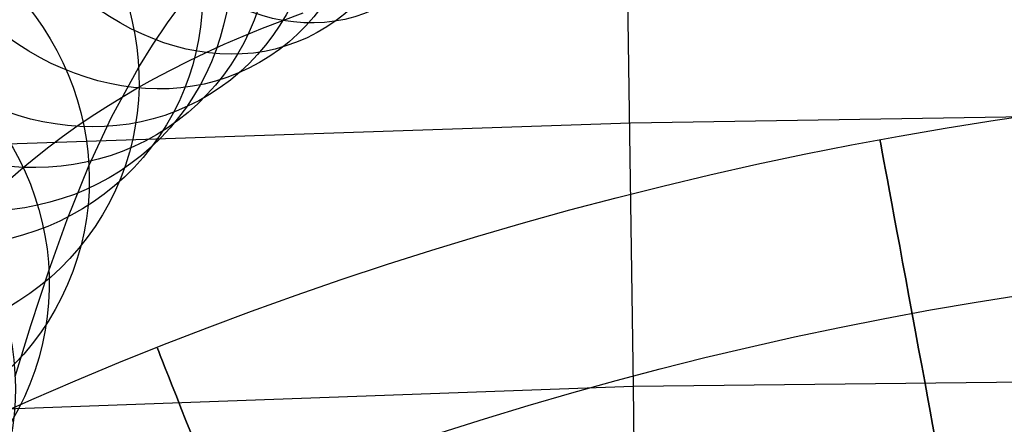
# Model space of a CAD drawing. Extents: x 66.1 to 118.8, y -25.4 to 29.7.
# Tile 17 of 29: x 81.5 to 87.1, y 20.6 to 22.9. Entities that reach past the tile are written whole.
import ezdxf

# ---------------------------------------------------------------- set-up
doc = ezdxf.new("R2010")
doc.units = 0
for name, color, linetype in [('LAYER_02', 110, 'CONTINUOUS'), ('LAYER_06', 254, 'CONTINUOUS'), ('PREDEFINITO', 7, 'CONTINUOUS')]:
    doc.layers.add(name, color=color, linetype=linetype)

msp = doc.modelspace()

# ---------------------------------------------------------------- linework, layer by layer
at = {"layer": 'LAYER_02'}
for p, q in [((82.3594, 22.8851, 76.5006), (82.4534, 23.0124, 76.9345)), ((83.012, 22.8984, 82.014), (83.128, 22.9411, 82.1333)), ((82.274, 22.7586, 76.0596), (82.3594, 22.8851, 76.5006)), ((82.8981, 22.8542, 81.8901), (83.012, 22.8984, 82.014)), ((82.7879, 22.8091, 81.7632), (82.8981, 22.8542, 81.8901)), ((82.5781, 22.7163, 81.5007), (82.6812, 22.7631, 81.6334)), ((82.6812, 22.7631, 81.6334), (82.7879, 22.8091, 81.7632)), ((82.1962, 22.6332, 75.6128), (82.274, 22.7586, 76.0596)), ((82.4757, 22.6672, 81.3611), (82.5781, 22.7163, 81.5007)), ((82.3769, 22.6174, 81.2187), (82.4757, 22.6672, 81.3611)), ((82.0417, 22.3504, 74.5683), (82.1962, 22.6332, 75.6128)), ((82.2818, 22.567, 81.0738), (82.3769, 22.6174, 81.2187)), ((82.1903, 22.516, 80.9264), (82.2818, 22.567, 81.0738)), ((82.0986, 22.4623, 80.77), (82.1903, 22.516, 80.9264)), ((82.0106, 22.4081, 80.6113), (82.0986, 22.4623, 80.77)), ((81.9264, 22.3536, 80.4504), (82.0106, 22.4081, 80.6113)), ((81.8458, 22.2988, 80.2877), (81.9264, 22.3536, 80.4504)), ((81.914, 22.0756, 73.5044), (82.0417, 22.3504, 74.5683)), ((81.7643, 22.2408, 80.1138), (81.8458, 22.2988, 80.2877)), ((81.6866, 22.1825, 79.938), (81.7643, 22.2408, 80.1138)), ((81.6124, 22.1242, 79.7605), (81.6866, 22.1825, 79.938)), ((81.5416, 22.0659, 79.5815), (81.6124, 22.1242, 79.7605)), ((81.4698, 22.0039, 79.3894), (81.5416, 22.0659, 79.5815)), ((81.7913, 21.7715, 72.2676), (81.914, 22.0756, 73.5044)), ((81.6874, 21.481, 71.0175), (81.7913, 21.7715, 72.2676)), ((81.5853, 21.1703, 69.5871), (81.6874, 21.481, 71.0175)), ((81.4955, 20.8819, 68.1465), (81.5853, 21.1703, 69.5871))]:
    msp.add_line(p, q, dxfattribs=at)
at = {"layer": 'LAYER_02', "extrusion": (0.650704, 0.245757, 0.718462)}
msp.add_circle((-6.4376, -5.1843, 118.5677), 1.5974, dxfattribs=at)
at = {"layer": 'LAYER_02', "extrusion": (0.565605, 0.263702, 0.781379)}
msp.add_circle((-12.8742, -15.8288, 116.3798), 1.5973, dxfattribs=at)
at = {"layer": 'LAYER_02', "extrusion": (0.481295, 0.274937, 0.832325)}
msp.add_circle((-19.8373, -24.6445, 113.1053), 1.5973, dxfattribs=at)
at = {"layer": 'LAYER_02', "extrusion": (0.402434, 0.279957, 0.871591)}
msp.add_circle((-27.1209, -31.208, 109.1583), 1.5973, dxfattribs=at)
at = {"layer": 'LAYER_02', "extrusion": (0.331923, 0.279928, 0.900815)}
msp.add_circle((-34.4681, -35.4266, 104.9307), 1.5973, dxfattribs=at)
at = {"layer": 'LAYER_02', "extrusion": (0.27103, 0.2761, 0.922123)}
msp.add_circle((-41.5746, -37.4877, 100.7197), 1.5974, dxfattribs=at)
at = {"layer": 'LAYER_02', "extrusion": (0.231203, 0.271319, 0.934308)}
msp.add_circle((-46.635, -37.8457, 97.6441), 1.5975, dxfattribs=at)
at = {"layer": 'LAYER_02', "extrusion": (0.151251, 0.25409, 0.955281)}
msp.add_circle((-57.7063, -35.5229, 90.4146), 1.5978, dxfattribs=at)
at = {"layer": 'LAYER_02', "extrusion": (0.101035, 0.233636, 0.967061)}
msp.add_circle((-64.9804, -31.6385, 84.517), 1.5982, dxfattribs=at)
at = {"layer": 'LAYER_02', "extrusion": (0.071919, 0.210779, 0.974885)}
msp.add_circle((-68.883, -29.1437, 79.6364), 1.5985, dxfattribs=at)
at = {"layer": 'LAYER_02', "extrusion": (0.05544, 0.179925, 0.982117)}
msp.add_circle((-70.2254, -29.8053, 75.2032), 1.5989, dxfattribs=at)
at = {"layer": 'LAYER_06'}
for centre, radius in [((90.3999, 0.5872, 34.673), 22), ((90.3999, 0.5872, 35.673), 21), ((90.3999, 0.5872, 33.673), 21)]:
    msp.add_circle(centre, radius, dxfattribs=at)
at = {"layer": 'LAYER_06', "extrusion": (0.983306, 0.181957, 0)}
msp.add_circle((5.1285, 34.673, 88.9976), 1, dxfattribs=at)
at = {"layer": 'LAYER_06', "extrusion": (0.929789, 0.368092, 0)}
msp.add_circle((-11.7295, 34.673, 84.269), 1, dxfattribs=at)
at = {"layer": 'PREDEFINITO'}
for p, q in [((84.9505, 24.1603, 86.3618), (84.9974, 20.8285, 78.2211)), ((79.5427, 22.1345, 82.1485), (84.9827, 22.3179, 81.948)), ((84.9827, 22.3179, 81.948), (87.6919, 22.3628, 81.8874)), ((84.9974, 20.8285, 78.2211), (90.3979, 20.8878, 78.1753)), ((79.5906, 20.6313, 78.3365), (84.9974, 20.8285, 78.2211)), ((84.9974, 20.8285, 78.2211), (85.0048, 20.1179, 76.327))]:
    msp.add_line(p, q, dxfattribs=at)

doc.saveas('drawing.dxf')
